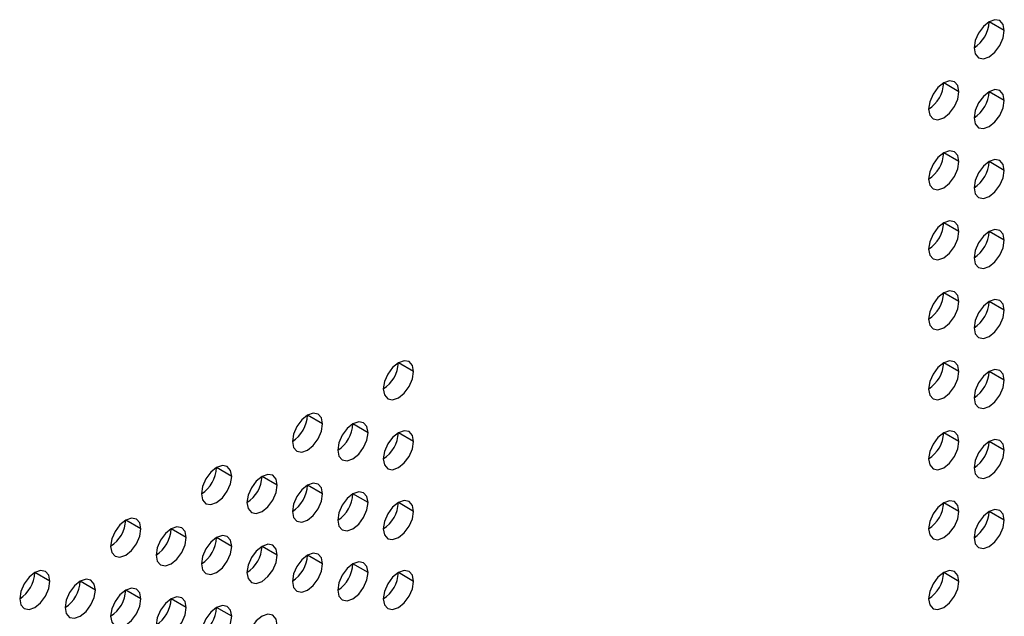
# Model space of a CAD drawing. Header units: millimetres. Extents: x 0 to 1118, y 0 to 864.
# Tile 180 of 256: x 973.49 to 978.09, y 662.22 to 665.01. Entities that reach past the tile are written whole.
import ezdxf

# ---------------------------------------------------------------- set-up
doc = ezdxf.new("R2010")
doc.units = ezdxf.units.MM

msp = doc.modelspace()

# ---------------------------------------------------------------- linework, layer by layer
at = {"color": 7, "linetype": 'Continuous', "lineweight": 25}
for p, q in [((978.0897, 664.957), (978.019, 664.9978)), ((977.8776, 664.6712), (977.8069, 664.7121)), ((978.0897, 664.6304), (978.019, 664.6712)), ((977.8776, 664.3446), (977.8069, 664.3854)), ((978.0897, 664.3038), (978.019, 664.3446)), ((977.8776, 664.018), (977.8069, 664.0588)), ((978.0897, 663.9772), (978.019, 664.018)), ((977.8776, 663.6914), (977.8069, 663.7322)), ((978.0897, 663.6505), (978.019, 663.6914)), ((975.332, 663.365), (975.2613, 663.4058)), ((977.8776, 663.3648), (977.8069, 663.4056)), ((978.0897, 663.3239), (978.019, 663.3648)), ((974.9077, 663.1201), (974.837, 663.1609)), ((975.1198, 663.0792), (975.0491, 663.1201)), ((975.332, 663.0384), (975.2613, 663.0792)), ((977.8776, 663.0382), (977.8069, 663.079)), ((978.0897, 662.9973), (978.019, 663.0381)), ((974.4835, 662.8752), (974.4127, 662.916)), ((974.6956, 662.8343), (974.6249, 662.8751)), ((974.9077, 662.7935), (974.837, 662.8343)), ((975.1198, 662.7526), (975.0491, 662.7935)), ((975.332, 662.7118), (975.2613, 662.7526)), ((977.8776, 662.7115), (977.8069, 662.7524)), ((978.0897, 662.6707), (978.019, 662.7115)), ((974.0592, 662.6303), (973.9885, 662.6711)), ((974.2713, 662.5894), (974.2006, 662.6302)), ((974.4835, 662.5486), (974.4127, 662.5894)), ((974.6956, 662.5077), (974.6249, 662.5485)), ((974.9077, 662.4669), (974.837, 662.5077)), ((975.1198, 662.426), (975.0491, 662.4668)), ((973.6349, 662.3853), (973.5642, 662.4261)), ((975.332, 662.3852), (975.2613, 662.426)), ((977.8776, 662.3849), (977.8069, 662.4258)), ((973.8471, 662.3445), (973.7763, 662.3853)), ((974.0592, 662.3036), (973.9885, 662.3445)), ((974.2713, 662.2628), (974.2006, 662.3036)), ((974.4835, 662.2219), (974.4127, 662.2628))]:
    msp.add_line(p, q, dxfattribs=at)
at = {"color": 7, "linetype": 'Continuous', "lineweight": 25, "flags": 128}
for points in [[(978.0897, 664.957), (978.0843, 664.9852), (978.069, 665.0028), (978.046, 665.0073), (978.019, 664.9978), (977.9919, 664.976), (977.969, 664.9451), (977.9537, 664.9097), (977.9483, 664.8754)], [(977.9483, 664.8754), (977.9537, 664.8472), (977.969, 664.8296), (977.9919, 664.8251), (978.019, 664.8345), (978.046, 664.8564), (978.069, 664.8873), (978.0843, 664.9227), (978.0897, 664.957)], [(977.8776, 664.6712), (977.8722, 664.6994), (977.8569, 664.717), (977.8339, 664.7215), (977.8069, 664.7121), (977.7798, 664.6902), (977.7569, 664.6593), (977.7415, 664.624), (977.7361, 664.5896)], [(977.7361, 664.5896), (977.7415, 664.5615), (977.7569, 664.5438), (977.7798, 664.5394), (977.8069, 664.5488), (977.8339, 664.5706), (977.8569, 664.6016), (977.8722, 664.6369), (977.8776, 664.6712)], [(978.0897, 664.6304), (978.0843, 664.6585), (978.069, 664.6762), (978.046, 664.6806), (978.019, 664.6712), (977.9919, 664.6494), (977.969, 664.6185), (977.9537, 664.5831), (977.9483, 664.5488)], [(977.9483, 664.5488), (977.9537, 664.5206), (977.969, 664.503), (977.9919, 664.4985), (978.019, 664.5079), (978.046, 664.5298), (978.069, 664.5607), (978.0843, 664.596), (978.0897, 664.6304)], [(977.8776, 664.3446), (977.8722, 664.3728), (977.8569, 664.3904), (977.8339, 664.3949), (977.8069, 664.3855), (977.7798, 664.3636), (977.7569, 664.3327), (977.7415, 664.2973), (977.7361, 664.263)], [(977.7361, 664.263), (977.7415, 664.2348), (977.7569, 664.2172), (977.7798, 664.2127), (977.8069, 664.2222), (977.8339, 664.244), (977.8569, 664.2749), (977.8722, 664.3103), (977.8776, 664.3446)], [(978.0897, 664.3038), (978.0843, 664.3319), (978.069, 664.3496), (978.046, 664.354), (978.019, 664.3446), (977.9919, 664.3228), (977.969, 664.2918), (977.9537, 664.2565), (977.9483, 664.2221)], [(977.9483, 664.2221), (977.9537, 664.194), (977.969, 664.1764), (977.9919, 664.1719), (978.019, 664.1813), (978.046, 664.2031), (978.069, 664.2341), (978.0843, 664.2694), (978.0897, 664.3038)], [(977.8776, 664.018), (977.8722, 664.0462), (977.8569, 664.0638), (977.8339, 664.0683), (977.8069, 664.0588), (977.7798, 664.037), (977.7569, 664.0061), (977.7415, 663.9707), (977.7361, 663.9364)], [(977.7361, 663.9364), (977.7415, 663.9082), (977.7569, 663.8906), (977.7798, 663.8861), (977.8069, 663.8955), (977.8339, 663.9174), (977.8569, 663.9483), (977.8722, 663.9837), (977.8776, 664.018)], [(978.0897, 663.9772), (978.0843, 664.0053), (978.069, 664.0229), (978.046, 664.0274), (978.019, 664.018), (977.9919, 663.9962), (977.969, 663.9652), (977.9537, 663.9299), (977.9483, 663.8955)], [(977.9483, 663.8955), (977.9537, 663.8674), (977.969, 663.8497), (977.9919, 663.8453), (978.019, 663.8547), (978.046, 663.8765), (978.069, 663.9075), (978.0843, 663.9428), (978.0897, 663.9772)], [(977.8776, 663.6914), (977.8722, 663.7195), (977.8569, 663.7372), (977.8339, 663.7416), (977.8069, 663.7322), (977.7798, 663.7104), (977.7569, 663.6794), (977.7415, 663.6441), (977.7361, 663.6098)], [(977.7361, 663.6098), (977.7415, 663.5816), (977.7569, 663.564), (977.7798, 663.5595), (977.8069, 663.5689), (977.8339, 663.5908), (977.8569, 663.6217), (977.8722, 663.657), (977.8776, 663.6914)], [(978.0897, 663.6505), (978.0843, 663.6787), (978.069, 663.6963), (978.046, 663.7008), (978.019, 663.6914), (977.9919, 663.6695), (977.969, 663.6386), (977.9537, 663.6033), (977.9483, 663.5689)], [(977.9483, 663.5689), (977.9537, 663.5408), (977.969, 663.5231), (977.9919, 663.5187), (978.019, 663.5281), (978.046, 663.5499), (978.069, 663.5809), (978.0843, 663.6162), (978.0897, 663.6505)], [(975.332, 663.365), (975.3266, 663.3932), (975.3113, 663.4108), (975.2883, 663.4153), (975.2613, 663.4059), (975.2342, 663.384), (975.2113, 663.3531), (975.1959, 663.3177), (975.1906, 663.2834)], [(977.8776, 663.3648), (977.8722, 663.3929), (977.8569, 663.4106), (977.8339, 663.415), (977.8069, 663.4056), (977.7798, 663.3838), (977.7569, 663.3528), (977.7415, 663.3175), (977.7361, 663.2831)], [(978.0897, 663.3239), (978.0843, 663.3521), (978.069, 663.3697), (978.046, 663.3742), (978.019, 663.3648), (977.9919, 663.3429), (977.969, 663.312), (977.9537, 663.2766), (977.9483, 663.2423)], [(975.1906, 663.2834), (975.1959, 663.2552), (975.2113, 663.2376), (975.2342, 663.2331), (975.2613, 663.2425), (975.2883, 663.2644), (975.3113, 663.2953), (975.3266, 663.3307), (975.332, 663.365)], [(977.7361, 663.2831), (977.7415, 663.255), (977.7569, 663.2374), (977.7798, 663.2329), (977.8069, 663.2423), (977.8339, 663.2641), (977.8569, 663.2951), (977.8722, 663.3304), (977.8776, 663.3648)], [(977.9483, 663.2423), (977.9537, 663.2142), (977.969, 663.1965), (977.9919, 663.1921), (978.019, 663.2015), (978.046, 663.2233), (978.069, 663.2542), (978.0843, 663.2896), (978.0897, 663.3239)], [(974.9077, 663.1201), (974.9023, 663.1482), (974.887, 663.1659), (974.8641, 663.1703), (974.837, 663.1609), (974.8099, 663.1391), (974.787, 663.1081), (974.7717, 663.0728), (974.7663, 663.0385)], [(974.7663, 663.0385), (974.7717, 663.0103), (974.787, 662.9927), (974.8099, 662.9882), (974.837, 662.9976), (974.8641, 663.0195), (974.887, 663.0504), (974.9023, 663.0857), (974.9077, 663.1201)], [(975.1198, 663.0792), (975.1145, 663.1074), (975.0991, 663.125), (975.0762, 663.1295), (975.0491, 663.1201), (975.0221, 663.0982), (974.9991, 663.0673), (974.9838, 663.032), (974.9784, 662.9976)], [(974.9784, 662.9976), (974.9838, 662.9695), (974.9991, 662.9518), (975.0221, 662.9474), (975.0491, 662.9568), (975.0762, 662.9786), (975.0991, 663.0096), (975.1145, 663.0449), (975.1198, 663.0792)], [(975.332, 663.0384), (975.3266, 663.0665), (975.3113, 663.0842), (975.2883, 663.0886), (975.2613, 663.0792), (975.2342, 663.0574), (975.2113, 663.0265), (975.1959, 662.9911), (975.1906, 662.9568)], [(977.8776, 663.0382), (977.8722, 663.0663), (977.8569, 663.0839), (977.8339, 663.0884), (977.8069, 663.079), (977.7798, 663.0572), (977.7569, 663.0262), (977.7415, 662.9909), (977.7361, 662.9565)], [(978.0897, 662.9973), (978.0843, 663.0255), (978.069, 663.0431), (978.046, 663.0476), (978.019, 663.0382), (977.9919, 663.0163), (977.969, 662.9854), (977.9537, 662.95), (977.9483, 662.9157)], [(975.1906, 662.9568), (975.1959, 662.9286), (975.2113, 662.911), (975.2342, 662.9065), (975.2613, 662.9159), (975.2883, 662.9378), (975.3113, 662.9687), (975.3266, 663.004), (975.332, 663.0384)], [(977.7361, 662.9565), (977.7415, 662.9284), (977.7569, 662.9107), (977.7798, 662.9063), (977.8069, 662.9157), (977.8339, 662.9375), (977.8569, 662.9685), (977.8722, 663.0038), (977.8776, 663.0382)], [(977.9483, 662.9157), (977.9537, 662.8875), (977.969, 662.8699), (977.9919, 662.8654), (978.019, 662.8748), (978.046, 662.8967), (978.069, 662.9276), (978.0843, 662.963), (978.0897, 662.9973)], [(974.4835, 662.8752), (974.4781, 662.9033), (974.4627, 662.921), (974.4398, 662.9254), (974.4127, 662.916), (974.3857, 662.8942), (974.3627, 662.8632), (974.3474, 662.8279), (974.342, 662.7935)], [(974.342, 662.7935), (974.3474, 662.7654), (974.3627, 662.7478), (974.3857, 662.7433), (974.4127, 662.7527), (974.4398, 662.7745), (974.4627, 662.8055), (974.4781, 662.8408), (974.4835, 662.8752)], [(974.6956, 662.8343), (974.6902, 662.8625), (974.6749, 662.8801), (974.6519, 662.8846), (974.6249, 662.8752), (974.5978, 662.8533), (974.5749, 662.8224), (974.5595, 662.787), (974.5542, 662.7527)], [(974.5542, 662.7527), (974.5595, 662.7245), (974.5749, 662.7069), (974.5978, 662.7024), (974.6249, 662.7119), (974.6519, 662.7337), (974.6749, 662.7646), (974.6902, 662.8), (974.6956, 662.8343)], [(974.9077, 662.7935), (974.9023, 662.8216), (974.887, 662.8393), (974.8641, 662.8437), (974.837, 662.8343), (974.8099, 662.8125), (974.787, 662.7815), (974.7717, 662.7462), (974.7663, 662.7118)], [(974.7663, 662.7118), (974.7717, 662.6837), (974.787, 662.6661), (974.8099, 662.6616), (974.837, 662.671), (974.8641, 662.6928), (974.887, 662.7238), (974.9023, 662.7591), (974.9077, 662.7935)], [(975.1198, 662.7526), (975.1145, 662.7808), (975.0991, 662.7984), (975.0762, 662.8029), (975.0491, 662.7935), (975.0221, 662.7716), (974.9991, 662.7407), (974.9838, 662.7053), (974.9784, 662.671)], [(974.9784, 662.671), (974.9838, 662.6429), (974.9991, 662.6252), (975.0221, 662.6208), (975.0491, 662.6302), (975.0762, 662.652), (975.0991, 662.6829), (975.1145, 662.7183), (975.1198, 662.7526)], [(975.332, 662.7118), (975.3266, 662.7399), (975.3113, 662.7576), (975.2883, 662.762), (975.2613, 662.7526), (975.2342, 662.7308), (975.2113, 662.6998), (975.1959, 662.6645), (975.1906, 662.6301)], [(977.8776, 662.7115), (977.8722, 662.7397), (977.8569, 662.7573), (977.8339, 662.7618), (977.8069, 662.7524), (977.7798, 662.7305), (977.7569, 662.6996), (977.7415, 662.6643), (977.7361, 662.6299)], [(974.0592, 662.6303), (974.0538, 662.6584), (974.0385, 662.676), (974.0155, 662.6805), (973.9885, 662.6711), (973.9614, 662.6492), (973.9385, 662.6183), (973.9232, 662.583), (973.9178, 662.5486)], [(975.1906, 662.6301), (975.1959, 662.602), (975.2113, 662.5844), (975.2342, 662.5799), (975.2613, 662.5893), (975.2883, 662.6111), (975.3113, 662.6421), (975.3266, 662.6774), (975.332, 662.7118)], [(977.7361, 662.6299), (977.7415, 662.6018), (977.7569, 662.5841), (977.7798, 662.5797), (977.8069, 662.5891), (977.8339, 662.6109), (977.8569, 662.6419), (977.8722, 662.6772), (977.8776, 662.7115)], [(978.0897, 662.6707), (978.0843, 662.6988), (978.069, 662.7165), (978.046, 662.7209), (978.019, 662.7115), (977.9919, 662.6897), (977.969, 662.6588), (977.9537, 662.6234), (977.9483, 662.5891)], [(974.2713, 662.5894), (974.2659, 662.6175), (974.2506, 662.6352), (974.2277, 662.6396), (974.2006, 662.6302), (974.1736, 662.6084), (974.1506, 662.5775), (974.1353, 662.5421), (974.1299, 662.5078)], [(977.9483, 662.5891), (977.9537, 662.5609), (977.969, 662.5433), (977.9919, 662.5388), (978.019, 662.5482), (978.046, 662.5701), (978.069, 662.601), (978.0843, 662.6363), (978.0897, 662.6707)], [(973.9178, 662.5486), (973.9232, 662.5205), (973.9385, 662.5028), (973.9614, 662.4984), (973.9885, 662.5078), (974.0155, 662.5296), (974.0385, 662.5606), (974.0538, 662.5959), (974.0592, 662.6303)], [(974.1299, 662.5078), (974.1353, 662.4796), (974.1506, 662.462), (974.1736, 662.4575), (974.2006, 662.4669), (974.2277, 662.4888), (974.2506, 662.5197), (974.2659, 662.555), (974.2713, 662.5894)], [(974.4835, 662.5486), (974.4781, 662.5767), (974.4627, 662.5943), (974.4398, 662.5988), (974.4127, 662.5894), (974.3857, 662.5676), (974.3627, 662.5366), (974.3474, 662.5013), (974.342, 662.4669)], [(974.342, 662.4669), (974.3474, 662.4388), (974.3627, 662.4211), (974.3857, 662.4167), (974.4127, 662.4261), (974.4398, 662.4479), (974.4627, 662.4789), (974.4781, 662.5142), (974.4835, 662.5486)], [(974.6956, 662.5077), (974.6902, 662.5359), (974.6749, 662.5535), (974.6519, 662.558), (974.6249, 662.5485), (974.5978, 662.5267), (974.5749, 662.4958), (974.5595, 662.4604), (974.5542, 662.4261)], [(974.5542, 662.4261), (974.5595, 662.3979), (974.5749, 662.3803), (974.5978, 662.3758), (974.6249, 662.3852), (974.6519, 662.4071), (974.6749, 662.438), (974.6902, 662.4734), (974.6956, 662.5077)], [(974.9077, 662.4669), (974.9023, 662.495), (974.887, 662.5126), (974.8641, 662.5171), (974.837, 662.5077), (974.8099, 662.4859), (974.787, 662.4549), (974.7717, 662.4196), (974.7663, 662.3852)], [(974.7663, 662.3852), (974.7717, 662.3571), (974.787, 662.3394), (974.8099, 662.335), (974.837, 662.3444), (974.8641, 662.3662), (974.887, 662.3972), (974.9023, 662.4325), (974.9077, 662.4669)], [(975.1198, 662.426), (975.1145, 662.4542), (975.0991, 662.4718), (975.0762, 662.4763), (975.0491, 662.4669), (975.0221, 662.445), (974.9991, 662.4141), (974.9838, 662.3787), (974.9784, 662.3444)], [(973.6349, 662.3853), (973.6295, 662.4135), (973.6142, 662.4311), (973.5913, 662.4356), (973.5642, 662.4262), (973.5372, 662.4043), (973.5142, 662.3734), (973.4989, 662.338), (973.4935, 662.3037)], [(974.9784, 662.3444), (974.9838, 662.3162), (974.9991, 662.2986), (975.0221, 662.2941), (975.0491, 662.3035), (975.0762, 662.3254), (975.0991, 662.3563), (975.1145, 662.3917), (975.1198, 662.426)], [(975.332, 662.3852), (975.3266, 662.4133), (975.3113, 662.431), (975.2883, 662.4354), (975.2613, 662.426), (975.2342, 662.4042), (975.2113, 662.3732), (975.1959, 662.3379), (975.1906, 662.3035)], [(977.8776, 662.3849), (977.8722, 662.4131), (977.8569, 662.4307), (977.8339, 662.4352), (977.8069, 662.4258), (977.7798, 662.4039), (977.7569, 662.373), (977.7415, 662.3376), (977.7361, 662.3033)], [(973.4935, 662.3037), (973.4989, 662.2755), (973.5142, 662.2579), (973.5372, 662.2534), (973.5642, 662.2629), (973.5913, 662.2847), (973.6142, 662.3156), (973.6295, 662.351), (973.6349, 662.3853)], [(973.8471, 662.3445), (973.8417, 662.3726), (973.8263, 662.3903), (973.8034, 662.3947), (973.7763, 662.3853), (973.7493, 662.3635), (973.7263, 662.3325), (973.711, 662.2972), (973.7056, 662.2628)], [(975.1906, 662.3035), (975.1959, 662.2754), (975.2113, 662.2577), (975.2342, 662.2533), (975.2613, 662.2627), (975.2883, 662.2845), (975.3113, 662.3155), (975.3266, 662.3508), (975.332, 662.3852)], [(977.7361, 662.3033), (977.7415, 662.2751), (977.7569, 662.2575), (977.7798, 662.2531), (977.8069, 662.2625), (977.8339, 662.2843), (977.8569, 662.3152), (977.8722, 662.3506), (977.8776, 662.3849)], [(973.7056, 662.2628), (973.711, 662.2347), (973.7263, 662.2171), (973.7493, 662.2126), (973.7763, 662.222), (973.8034, 662.2438), (973.8263, 662.2748), (973.8417, 662.3101), (973.8471, 662.3445)], [(974.0592, 662.3036), (974.0538, 662.3318), (974.0385, 662.3494), (974.0155, 662.3539), (973.9885, 662.3445), (973.9614, 662.3226), (973.9385, 662.2917), (973.9232, 662.2563), (973.9178, 662.222)], [(974.2713, 662.2628), (974.2659, 662.2909), (974.2506, 662.3086), (974.2277, 662.313), (974.2006, 662.3036), (974.1736, 662.2818), (974.1506, 662.2508), (974.1353, 662.2155), (974.1299, 662.1811)], [(973.9178, 662.222), (973.9232, 662.1939), (973.9385, 662.1762), (973.9614, 662.1718), (973.9885, 662.1812), (974.0155, 662.203), (974.0385, 662.2339), (974.0538, 662.2693), (974.0592, 662.3036)], [(974.4835, 662.2219), (974.4781, 662.2501), (974.4627, 662.2677), (974.4398, 662.2722), (974.4127, 662.2628), (974.3857, 662.2409), (974.3627, 662.21), (974.3474, 662.1747), (974.342, 662.1403)], [(974.1299, 662.1811), (974.1353, 662.153), (974.1506, 662.1354), (974.1736, 662.1309), (974.2006, 662.1403), (974.2277, 662.1622), (974.2506, 662.1931), (974.2659, 662.2284), (974.2713, 662.2628)], [(974.342, 662.1403), (974.3474, 662.1122), (974.3627, 662.0945), (974.3857, 662.0901), (974.4127, 662.0995), (974.4398, 662.1213), (974.4627, 662.1522), (974.4781, 662.1876), (974.4835, 662.2219)], [(974.6956, 662.1811), (974.6902, 662.2092), (974.6749, 662.2269), (974.6519, 662.2313), (974.6249, 662.2219), (974.5978, 662.2001), (974.5749, 662.1691), (974.5595, 662.1338), (974.5542, 662.0995)]]:
    msp.add_lwpolyline(points, dxfattribs=at)
at = {"color": 7, "linetype": 'Continuous', "lineweight": 25}
for centre in [(977.8655, 665.0048), (977.6533, 664.7191), (977.8655, 664.6782), (977.6533, 664.3924), (977.8655, 664.3516), (977.6533, 664.0658), (977.8655, 664.025), (977.6533, 663.7392), (977.8655, 663.6984), (975.1077, 663.4128), (977.6533, 663.4126), (977.8655, 663.3717), (974.6835, 663.1679), (974.8956, 663.1271), (975.1077, 663.0862), (977.6533, 663.086), (977.8655, 663.0451), (974.2592, 662.923), (974.4714, 662.8821), (974.6835, 662.8413), (974.8956, 662.8004), (975.1077, 662.7596), (977.6533, 662.7594), (977.8655, 662.7185), (973.835, 662.6781), (974.0471, 662.6372), (974.2592, 662.5964), (974.4714, 662.5555), (974.6835, 662.5147), (974.8956, 662.4738), (973.4107, 662.4331), (975.1077, 662.433), (977.6533, 662.4327), (973.6228, 662.3923), (973.835, 662.3514), (974.0471, 662.3106), (974.2592, 662.2697)]:
    msp.add_arc(centre, 0.1537, 302.6055, 357.3945, dxfattribs=at)

doc.saveas('drawing.dxf')
